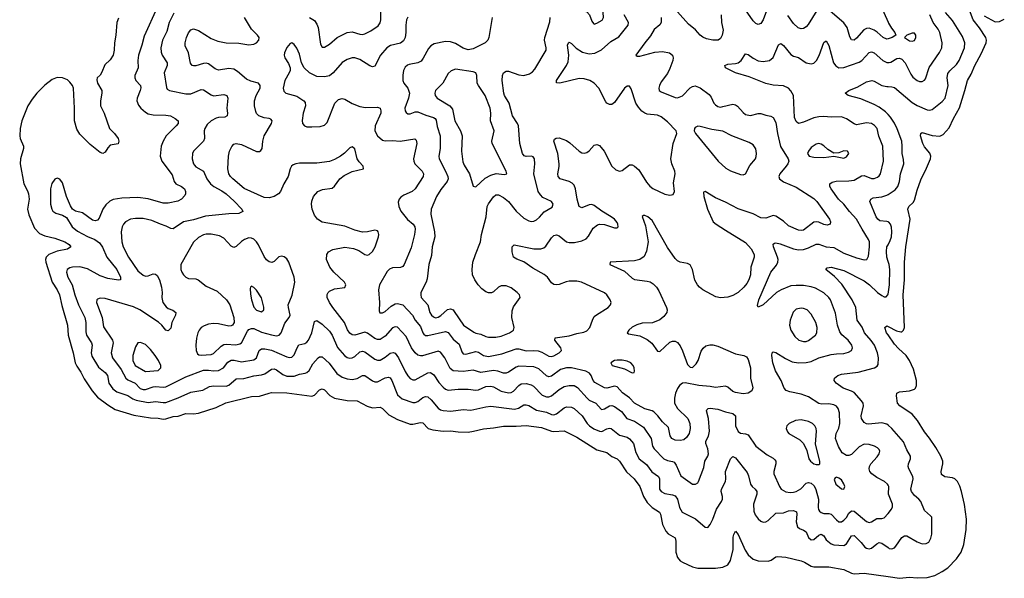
# Model space of a CAD drawing. Header units: inches. Extents: x 990586 to 1117858, y 769490 to 892071.
# Tile 1 of 248: x 1013112 to 1020922, y 845042 to 849472. Entities that reach past the tile are written whole.
import ezdxf

# ---------------------------------------------------------------- set-up
doc = ezdxf.new("R2010")
doc.units = ezdxf.units.IN
doc.header["$MEASUREMENT"] = 0
doc.layers.add('B0814', color=7, linetype='Continuous')
doc.layers.add('B0824', color=7, linetype='Continuous')

msp = doc.modelspace()

# ---------------------------------------------------------------- linework, layer by layer
at = {"layer": 'B0814', "color": 6}
for points, elevation in [([(1019144.9, 850000), (1019143, 849990), (1019147.1, 849970), (1019171.4, 849930), (1019218.1, 849870), (1019256.7, 849836.7), (1019299.4, 849810), (1019535.7, 849690), (1019610, 849646.4), (1019650, 849639.3), (1019750, 849673.5), (1019790, 849674.3), (1019830, 849662), (1019910, 849617.9), (1019930, 849600.7), (1019942.5, 849582.5), (1020000, 849453.7)], 2400), ([(1014201.3, 849570), (1014098.1, 849341.9), (1014080.9, 849270), (1014053.6, 849190), (1014048.4, 849150), (1014050.5, 849090), (1014026.1, 849030), (1014024.5, 849010), (1014033.2, 848990), (1014069, 848950), (1014073, 848933), (1014068.6, 848910), (1014043.4, 848850), (1014042, 848830), (1014055, 848795), (1014073.8, 848770), (1014110, 848738.3), (1014130, 848726.9), (1014170, 848718), (1014270, 848716), (1014309.2, 848710), (1014345.7, 848690), (1014368, 848670), (1014368, 848650), (1014353.5, 848630), (1014274.8, 848550), (1014249, 848510), (1014234, 848470), (1014227.2, 848390), (1014239.8, 848350), (1014321.3, 848241.3), (1014338.2, 848190), (1014350, 848170.7), (1014394.9, 848150), (1014420.1, 848130), (1014427.8, 848110), (1014428.3, 848091.7), (1014422.3, 848077.7), (1014394.8, 848050), (1014366.7, 848033.3), (1014290, 848016.8), (1014250, 848018.2), (1014130, 848050.8), (1014050, 848063.4), (1013922.5, 848057.5), (1013854.1, 848045.9), (1013826.1, 848033.9), (1013794.8, 848005.2), (1013771, 847969), (1013742.6, 847897.4), (1013730, 847881.4), (1013710, 847876.3), (1013690, 847882.4), (1013610, 847940.1), (1013554.6, 847954.6), (1013530.8, 847970.8), (1013515, 847995), (1013482.5, 848070), (1013450, 848179.8), (1013430, 848207.5), (1013410, 848214.6), (1013390, 848208), (1013366.2, 848173.8), (1013355.7, 848130), (1013357.4, 848010), (1013365.4, 847970), (1013374.6, 847954.6), (1013397.3, 847937.3), (1013450, 847922.1), (1013482.4, 847902.4), (1013528.8, 847830), (1013570, 847796.3), (1013650, 847753.2), (1013708.3, 847728.3), (1013743.5, 847703.5), (1013769.1, 847669.1), (1013803.8, 847590), (1013881.8, 847490), (1013911.2, 847430), (1013911, 847409), (1013894.7, 847405.3), (1013810, 847419.5), (1013750, 847441.2), (1013650, 847495.8), (1013590, 847512.5), (1013530, 847510.7), (1013510, 847505.1), (1013489.5, 847490.5), (1013483.4, 847470), (1013493.4, 847430), (1013528.4, 847368.4), (1013548, 847290), (1013578.5, 847210), (1013629.7, 847110), (1013637.1, 847070), (1013636.4, 846996.4), (1013641.8, 846970), (1013680.9, 846910), (1013686.2, 846890), (1013680, 846830), (1013684, 846804), (1013735.8, 846715.8), (1013790, 846673.3), (1013807.8, 846650), (1013820, 846590), (1013850, 846544.6), (1013882, 846522), (1013970, 846491.7), (1014010, 846465.2), (1014034.8, 846454.8), (1014130, 846436.9), (1014190, 846445.1), (1014250, 846435.3), (1014270, 846437.5), (1014370, 846472.9), (1014470, 846518.7), (1014565.1, 846534.9), (1014616.9, 846563.1), (1014650, 846567.3), (1014750, 846566.7), (1014770, 846574.1), (1014830, 846623.2), (1014890, 846626.9), (1014970, 846648.2), (1015030, 846654.5), (1015055.1, 846664.9), (1015110, 846701.7), (1015130, 846702.2), (1015150, 846694.6), (1015198.7, 846658.8), (1015230, 846645.5), (1015290, 846646.4), (1015330, 846661.6), (1015375.9, 846670), (1015390, 846674.6), (1015408.3, 846690), (1015436.5, 846743.5), (1015479.9, 846790), (1015490, 846798.9), (1015510, 846797.3), (1015567.4, 846747.4), (1015626.3, 846666.3), (1015670, 846638.3), (1015710, 846624.3), (1015750, 846618), (1015790, 846626.8), (1015830, 846650.9), (1015850, 846651.7), (1015910, 846608.6), (1015930, 846600.8), (1015950, 846601.1), (1016010, 846632.3), (1016036.7, 846636.7), (1016050, 846631.4), (1016063.9, 846610), (1016110, 846497), (1016145.6, 846465.6), (1016230, 846436.6), (1016250, 846436), (1016270, 846443.6), (1016310, 846474.7), (1016330, 846483.9), (1016350, 846480), (1016377, 846457), (1016430, 846392.1), (1016450, 846378.4), (1016470, 846371.7), (1016531.2, 846368.8), (1016630, 846381.3), (1016690, 846375.3), (1016810, 846402.9), (1016850, 846406.7), (1017035.7, 846384.3), (1017067.3, 846392.7), (1017110, 846416.7), (1017130, 846419), (1017150, 846412.6), (1017210, 846376.2), (1017290, 846358.5), (1017330, 846342.2), (1017350, 846338.8), (1017370, 846346), (1017430, 846395.3), (1017450, 846401.8), (1017490, 846399.8), (1017510, 846389.2), (1017572.8, 846330), (1017612.8, 846270), (1017631, 846251), (1017667.2, 846227.2), (1017710, 846207.7), (1017730, 846207.5), (1017770, 846227.8), (1017790, 846233.4), (1017803, 846230), (1017870, 846177.6), (1017930, 846160.4), (1017950, 846148.6), (1017981.8, 846110), (1018000.3, 846040.3), (1018027, 845990), (1018084.1, 845944.1), (1018125.7, 845885.7), (1018179.5, 845850), (1018186.2, 845830), (1018187.7, 845750), (1018200.8, 845730), (1018230, 845714.5), (1018290, 845705.4), (1018310, 845696.1), (1018328.9, 845670), (1018344.6, 845604.6), (1018367, 845567), (1018472.7, 845512.7), (1018550, 845448), (1018570, 845445.1), (1018590, 845468.1), (1018611.2, 845510), (1018639.1, 845590), (1018679.4, 845650), (1018687.9, 845670), (1018687.9, 845690), (1018676.8, 845730), (1018680, 845750), (1018710.6, 845810), (1018713.4, 845830), (1018709.6, 845890), (1018750, 845990.1), (1018770, 846008.1), (1018790, 845998.2), (1018881.6, 845881.6), (1018894.2, 845854.2), (1018907.9, 845790), (1018923.1, 845770), (1018946.8, 845750), (1018959.2, 845730), (1018958.4, 845710), (1018933.8, 845630), (1018935, 845575), (1018946.3, 845546.3), (1018970, 845514.4), (1018990, 845496.4), (1019010, 845486.8), (1019030, 845488.8), (1019050, 845501.1), (1019110, 845558), (1019170, 845561.4), (1019210, 845576.6), (1019250, 845580.7), (1019273.3, 845570), (1019276.9, 845550), (1019271.8, 845490), (1019281.5, 845450), (1019296.8, 845436.8), (1019330, 845424.7), (1019349.8, 845410), (1019370, 845365.9), (1019390, 845345.9), (1019410, 845350.8), (1019450, 845384.1), (1019470, 845392.4), (1019490, 845379.6), (1019510, 845348.4), (1019550, 845314.9), (1019570, 845307), (1019650, 845302.7), (1019670, 845316.3), (1019710, 845379.8), (1019730, 845381.2), (1019786.5, 845326.5), (1019816, 845290), (1019830, 845279.8), (1019850, 845276.1), (1019870, 845281.9), (1019910, 845314.7), (1019930, 845325.4), (1019950, 845321.8), (1020000, 845285.6)], 2200), ([(1015410, 849488.5), (1015450, 849466.2), (1015470, 849437.7), (1015480.3, 849410), (1015497.1, 849277.1), (1015510, 849255), (1015530, 849253.2), (1015570, 849277.9), (1015631.3, 849330), (1015710, 849372), (1015750, 849375.1), (1015810, 849357.1), (1015830, 849356), (1015850, 849360.7), (1015896.7, 849383.3), (1015955.8, 849424.2), (1015972.3, 849447.7), (1015976.8, 849470), (1015977.7, 849550)], 2400), ([(1019036.4, 849543.6), (1019009, 849470), (1018990, 849442.1), (1018970, 849434.6), (1018950, 849443.3), (1018930, 849462.6), (1018870, 849549.4)], 2400), ([(1013894.5, 849485.5), (1013881.4, 849450), (1013874.1, 849350), (1013863.1, 849290), (1013861.7, 849230), (1013852.3, 849190), (1013830, 849152.7), (1013786.4, 849113.6), (1013764.4, 849055.6), (1013750, 849032.2), (1013727.2, 849010), (1013723.8, 848996.2), (1013728.6, 848970), (1013762, 848910), (1013764.4, 848890), (1013752.1, 848830), (1013751.5, 848790), (1013781.5, 848730), (1013824.8, 848610), (1013864.4, 848570), (1013893.5, 848530), (1013899.4, 848510), (1013892.9, 848487.1), (1013830, 848476.4), (1013810, 848456.2), (1013790, 848422), (1013770, 848411.5), (1013750, 848418.9), (1013670, 848482.3), (1013590, 848563.2), (1013564.6, 848604.6), (1013547.7, 848670), (1013547.7, 848770), (1013537.4, 848930), (1013530.8, 848950), (1013510, 848977.6), (1013490, 848994.1), (1013450, 849011.5), (1013410, 849012.8), (1013370, 848997.8), (1013310, 848953.6), (1013247.3, 848890), (1013210, 848842), (1013177.3, 848790), (1013129.8, 848670), (1013115, 848610), (1013111.7, 848550), (1013115.7, 848530), (1013140.9, 848470), (1013141.3, 848450), (1013118.5, 848370), (1013116.6, 848330), (1013143.7, 848170), (1013174.6, 848114.6), (1013182.8, 848090), (1013186.6, 848050), (1013174.3, 847970), (1013184.1, 847924.1), (1013230, 847819.9), (1013270, 847777.4), (1013310, 847757.8), (1013390, 847740.9), (1013469.1, 847710), (1013504.8, 847690), (1013517, 847670), (1013490, 847653.5), (1013410, 847636.4), (1013342.5, 847610), (1013322, 847590), (1013316.9, 847570), (1013318, 847550), (1013369.5, 847390), (1013410, 847328.8), (1013428.7, 847290), (1013446.3, 847206.3), (1013490.9, 847050), (1013496.8, 846970), (1013537.1, 846830), (1013552.8, 846750), (1013564.4, 846724.4), (1013598, 846678), (1013623.9, 846623.9), (1013686.2, 846530), (1013730, 846479.5), (1013810, 846417.6), (1013870, 846381.6), (1014017.2, 846337.2), (1014150, 846314), (1014210, 846312.4), (1014250, 846304.9), (1014270, 846305.6), (1014330, 846324.3), (1014370, 846327), (1014430, 846350), (1014490, 846346.8), (1014530, 846351.7), (1014670, 846397.3), (1014746.5, 846433.5), (1014950, 846483.9), (1015013.1, 846486.9), (1015090, 846511.4), (1015110, 846514.8), (1015230, 846513.8), (1015430, 846486.8), (1015450, 846493.6), (1015490, 846536.9), (1015510, 846545.5), (1015530, 846537.9), (1015572.3, 846492.3), (1015610, 846470.8), (1015710, 846453.1), (1015790, 846449), (1015867.3, 846407.3), (1015910, 846395), (1015970, 846399.7), (1015990, 846389.8), (1016039.6, 846339.6), (1016110, 846301.8), (1016210, 846265.1), (1016230, 846263.3), (1016290, 846276.9), (1016310, 846275.9), (1016351.1, 846231.1), (1016390, 846218.9), (1016470, 846208.5), (1016530, 846212), (1016590, 846204.5), (1016670, 846202.3), (1016712.2, 846207.8), (1016790, 846228.3), (1016870, 846234.7), (1016950, 846249.3), (1017050, 846247.9), (1017130, 846253.2), (1017250, 846239.2), (1017329.3, 846209.3), (1017350, 846205.6), (1017430, 846211.9), (1017530, 846162.7), (1017690, 846060.9), (1017770, 846039.3), (1017807.9, 846007.9), (1017850, 845989.3), (1017870, 845970.7), (1017925.3, 845885.3), (1017984.8, 845830), (1018031.4, 845771.4), (1018060, 845690), (1018090, 845644), (1018130, 845604.4), (1018187.4, 845567.4), (1018194.8, 845550), (1018211.3, 845470), (1018237.1, 845417.1), (1018255.8, 845395.8), (1018310, 845364), (1018317.3, 845337.3), (1018317.8, 845250), (1018330, 845206.7), (1018350, 845181.9), (1018368.8, 845168.8), (1018450, 845133.3), (1018490, 845123.2), (1018630, 845121.5), (1018690, 845130.3), (1018730, 845149.8), (1018750, 845182.1), (1018771, 845270), (1018771.3, 845368.7), (1018775.7, 845390), (1018790, 845415), (1018810, 845388.8), (1018866.1, 845266.1), (1018889.2, 845229.2), (1018930, 845194.9), (1018970, 845181.6), (1019050, 845179.1), (1019073.1, 845186.9), (1019110, 845212.3), (1019125.6, 845214.4), (1019190, 845208.6), (1019310, 845181), (1019337.8, 845170), (1019390, 845139), (1019410, 845133.2), (1019530, 845133.7), (1019650, 845112.7), (1019710, 845082.5), (1019730, 845078.8), (1019810, 845083.4), (1020000, 845055.4)], 2100), ([(1014334.7, 849525.3), (1014298.4, 849450), (1014280.2, 849379.8), (1014244.3, 849310), (1014232.6, 849250), (1014233.7, 849213.7), (1014241.5, 849190), (1014281.8, 849130), (1014282.1, 849110), (1014257.9, 849050), (1014275.5, 848935.5), (1014282.3, 848922.3), (1014298.8, 848910), (1014430, 848884.9), (1014470, 848883.4), (1014550, 848918.3), (1014570, 848917.2), (1014630, 848875.5), (1014649.7, 848869.7), (1014730, 848879.1), (1014755.8, 848870), (1014764.1, 848850), (1014754.2, 848770), (1014761.3, 848730), (1014757.9, 848710), (1014740.1, 848699.9), (1014690, 848696.6), (1014669.3, 848690.7), (1014631.1, 848668.9), (1014599.3, 848640.7), (1014581, 848610), (1014576.3, 848590), (1014577.2, 848530), (1014570, 848510), (1014491.4, 848430), (1014482.7, 848410), (1014480.2, 848370), (1014489.8, 848330), (1014497.9, 848317.9), (1014510, 848305.1), (1014570.2, 848270.2), (1014595.8, 848210), (1014626, 848170), (1014651.1, 848150), (1014715.5, 848115.5), (1014750.4, 848090.4), (1014813.7, 848033.7), (1014873.6, 847970), (1014880.8, 847950), (1014850, 847936.3), (1014770, 847933.6), (1014586.5, 847913.5), (1014490, 847885.9), (1014410, 847869), (1014330, 847814), (1014310, 847816), (1014274.8, 847834.8), (1014228.1, 847850), (1014160.3, 847880.3), (1014090, 847895), (1014030, 847896.2), (1013990, 847890), (1013952.1, 847870), (1013934.6, 847850), (1013924.6, 847830), (1013917.5, 847790), (1013922.5, 847710), (1013932.2, 847670), (1013975.4, 847590), (1014050, 847479.8), (1014090, 847445.7), (1014110, 847439.4), (1014130, 847441.1), (1014170, 847456.4), (1014190, 847454.1), (1014202.4, 847442.4), (1014219.9, 847410), (1014237.8, 847350), (1014242.6, 847310), (1014239.7, 847270), (1014248.4, 847228.4), (1014274, 847194), (1014290, 847182.3), (1014327.7, 847167.7), (1014351.3, 847150), (1014347.4, 847130), (1014319.5, 847070), (1014310, 847026.6), (1014290, 847004), (1014270, 847010.9), (1014238.5, 847050), (1014213, 847073), (1014064.5, 847170), (1014014.8, 847194.8), (1013790, 847260.9), (1013750, 847263), (1013730, 847257), (1013723.4, 847250), (1013721.6, 847230), (1013766.8, 847110), (1013777.4, 847037.4), (1013849, 846930), (1013852.7, 846910), (1013836.4, 846830), (1013846.8, 846790), (1013916.9, 846696.9), (1013953, 846630), (1013970, 846616.6), (1014028, 846590), (1014068.4, 846548.4), (1014090, 846538.8), (1014110, 846538.3), (1014170, 846561.1), (1014190, 846563.8), (1014250, 846557.1), (1014270, 846559.5), (1014430, 846640.6), (1014570, 846692), (1014610, 846693.6), (1014650, 846686.8), (1014690, 846690), (1014727.2, 846710), (1014762.9, 846757.1), (1014790, 846772.3), (1014812.9, 846772.9), (1014870, 846760), (1014970, 846774.1), (1014991, 846790), (1015010.2, 846849.8), (1015030, 846862.7), (1015057, 846863), (1015110, 846852.6), (1015230, 846797.9), (1015250, 846792.4), (1015270, 846795.5), (1015290, 846814.4), (1015312.1, 846870), (1015327.1, 846892.9), (1015374.7, 846905.3), (1015390, 846914.3), (1015402.4, 846930), (1015429.6, 846990), (1015450, 847078), (1015470, 847085.6), (1015510, 847058.6), (1015570, 847001.4), (1015590, 846970.4), (1015632.5, 846872.5), (1015689.2, 846809.2), (1015710, 846793.5), (1015730, 846787.6), (1015750, 846790.2), (1015770, 846802.1), (1015810, 846837.7), (1015830, 846843.9), (1015850, 846837.8), (1015930, 846779.4), (1015950, 846771.5), (1015970, 846772.5), (1016010, 846796), (1016050, 846828.8), (1016073.2, 846833.2), (1016090, 846826.7), (1016117.1, 846790), (1016170, 846681.9), (1016190, 846648.3), (1016210, 846626.1), (1016230, 846617.1), (1016250, 846617.4), (1016350, 846672.9), (1016370, 846674.7), (1016396.1, 846656.1), (1016435.4, 846595.4), (1016470, 846557.2), (1016490, 846541.6), (1016510, 846534), (1016590, 846541.1), (1016670, 846540.9), (1016730, 846534.6), (1016750, 846538.1), (1016810, 846562.9), (1016850, 846566.4), (1016870, 846560.8), (1016930, 846526.7), (1016990, 846513.5), (1017010, 846516.4), (1017030, 846526.1), (1017070, 846571.9), (1017090, 846584.6), (1017130, 846586.7), (1017170, 846576.8), (1017186.4, 846566.4), (1017255, 846495), (1017290, 846481.4), (1017310, 846481.1), (1017331.3, 846488.7), (1017390, 846540.3), (1017430, 846563.3), (1017470, 846572.5), (1017511, 846570), (1017535.4, 846555.4), (1017612.3, 846470), (1017630, 846455.8), (1017681.5, 846430), (1017723.5, 846383.5), (1017730, 846379.8), (1017750, 846384.9), (1017790, 846410.2), (1017810, 846412.8), (1017830, 846405), (1017885, 846365), (1017929.2, 846309.2), (1017989.4, 846289.4), (1018061.4, 846241.4), (1018121.4, 846150), (1018130.5, 846090.5), (1018144.1, 846070), (1018221.7, 845990), (1018250, 845977.5), (1018289.7, 845969.7), (1018302.1, 845962.1), (1018318.9, 845938.9), (1018355.8, 845855.8), (1018450, 845789.3), (1018472.6, 845787.4), (1018490, 845799.1), (1018496.4, 845810), (1018539.1, 845920.9), (1018547.8, 845970), (1018571.4, 846010), (1018576.3, 846030), (1018569.8, 846070), (1018554.3, 846110), (1018555.2, 846130), (1018575.2, 846170), (1018582.6, 846210), (1018576.9, 846310), (1018559.2, 846370), (1018562.2, 846377.8), (1018572.4, 846387.6), (1018589.8, 846390.2), (1018650, 846384.2), (1018710, 846362.7), (1018769.5, 846350), (1018790, 846330), (1018790.9, 846250), (1018810, 846207.4), (1018830, 846194.2), (1018870, 846187.9), (1018890, 846179.6), (1018950, 846089.3), (1019042.4, 846022.4), (1019090, 845996.2), (1019102.7, 845982.7), (1019109, 845970), (1019109.2, 845950), (1019094.3, 845890), (1019094.5, 845870), (1019139.9, 845770), (1019153.1, 845750), (1019190, 845728.3), (1019222.9, 845722.9), (1019250, 845724.7), (1019270.3, 845730), (1019308.4, 845751.6), (1019350, 845795.7), (1019370, 845802.3), (1019390, 845797.9), (1019415.2, 845775.2), (1019427, 845747), (1019447.5, 845670), (1019444.6, 845604.6), (1019447.7, 845587.7), (1019455.5, 845575.5), (1019470, 845563.8), (1019490, 845556.6), (1019530, 845557.2), (1019550, 845552), (1019590, 845504.5), (1019610, 845490.3), (1019630, 845490.3), (1019650, 845502), (1019670, 845523.6), (1019690, 845559.8), (1019710, 845577.5), (1019730, 845574.3), (1019830, 845491.5), (1019850, 845484.8), (1019870, 845490.3), (1019910, 845515.7), (1019950, 845515.3), (1019970, 845521.2), (1020000, 845556.9)], 2300), ([(1018201, 849490), (1018199.3, 849450), (1018189, 849431), (1018145.7, 849394.3), (1018114.7, 849345.3), (1018069.4, 849290), (1018000.5, 849190), (1018010, 849182.1), (1018030, 849182.3), (1018150, 849214.1), (1018210, 849220.4), (1018267, 849210), (1018289.6, 849190), (1018295.7, 849170), (1018293.2, 849150), (1018270, 849086.1), (1018250, 849044.8), (1018201.5, 848978.5), (1018186.8, 848950), (1018182.3, 848930), (1018184.9, 848910), (1018199.6, 848899.6), (1018310, 848855.2), (1018330, 848852.7), (1018370, 848869.3), (1018430, 848930.9), (1018450, 848942), (1018470, 848946.5), (1018483.7, 848943.7), (1018510, 848931), (1018579.9, 848879.9), (1018596.8, 848856.8), (1018618.9, 848810), (1018630, 848796.7), (1018650, 848783.7), (1018670, 848779.9), (1018690, 848783), (1018770, 848802.9), (1018790, 848798.3), (1018806.3, 848786.3), (1018850, 848735.1), (1018870, 848719.7), (1018910, 848713.1), (1018970, 848727.1), (1018990, 848727.4), (1019030, 848713.9), (1019070, 848707.3), (1019090, 848697.2), (1019110, 848656.8), (1019122.1, 848570), (1019146.5, 848466.5), (1019207.6, 848370), (1019211.7, 848350), (1019205.9, 848330), (1019192.9, 848310), (1019140.6, 848250), (1019134.4, 848230), (1019139.8, 848210), (1019170, 848186), (1019270, 848144.2), (1019410, 848054.8), (1019434.5, 848030), (1019534.6, 847890), (1019543.9, 847870), (1019541.4, 847850), (1019517.7, 847842.3), (1019490, 847848), (1019450, 847866.6), (1019430, 847869.5), (1019410, 847865.4), (1019330, 847804.3), (1019310, 847799.7), (1019290, 847802.7), (1019210, 847838.7), (1019170, 847874), (1019110, 847915.3), (1019090, 847920.3), (1019030, 847898.7), (1018990, 847901.9), (1018930, 847932.4), (1018810, 847972.7), (1018710, 848025.3), (1018630, 848058.8), (1018550, 848110.9), (1018535.6, 848104.4), (1018537.8, 848070), (1018567.2, 847970), (1018613.3, 847870), (1018636.7, 847850), (1018710, 847803), (1018870, 847705.6), (1018915.2, 847655.2), (1018937.1, 847610), (1018937.5, 847590), (1018911.2, 847510), (1018908, 847450), (1018895.2, 847410), (1018879.7, 847380.3), (1018856, 847350), (1018810, 847309.8), (1018770, 847284.8), (1018730, 847272.3), (1018670, 847266.3), (1018633.7, 847273.7), (1018530.8, 847330.8), (1018505.5, 847350), (1018487.8, 847370), (1018467.7, 847407.7), (1018449.5, 847490), (1018430, 847527), (1018410, 847537.6), (1018350, 847549.8), (1018330, 847559.6), (1018310, 847577.2), (1018250, 847666.7), (1018130, 847880.3), (1018094.9, 847910), (1018070, 847920.1), (1018060.7, 847919.3), (1018049.6, 847910.4), (1018076.8, 847836.8), (1018096, 847710), (1018082.7, 847637.3), (1018065, 847595), (1018030, 847571.7), (1017990, 847559.1), (1017795.1, 847550), (1017793.8, 847530), (1017910, 847476.8), (1017970, 847422.8), (1017990, 847411.1), (1018090, 847399.4), (1018112.2, 847392.2), (1018136.8, 847376.8), (1018162.6, 847350), (1018181.3, 847321.3), (1018243.6, 847190), (1018247.4, 847170), (1018243.9, 847150), (1018221.6, 847118.4), (1018190, 847092.4), (1018130.8, 847069.2), (1018050, 847066.7), (1018007, 847053), (1017970, 847032.5), (1017944.6, 847010), (1017931.3, 846990), (1017941.7, 846981.7), (1018030, 846964.1), (1018090, 846936.4), (1018126.3, 846906.3), (1018170, 846843), (1018190, 846842.1), (1018270, 846914.8), (1018290, 846921.6), (1018310, 846921.8), (1018330, 846912.4), (1018350, 846885.1), (1018370, 846845.5), (1018410, 846737.6), (1018430, 846716.7), (1018450, 846715), (1018478.2, 846741.8), (1018493.9, 846770), (1018516.8, 846843.2), (1018532.6, 846867.4), (1018555.5, 846884.5), (1018587.1, 846892.9), (1018610, 846892.9), (1018650, 846884.4), (1018790, 846823.2), (1018856.3, 846810), (1018877.3, 846797.3), (1018890, 846776.1), (1018908.2, 846710), (1018908.8, 846630), (1018927.2, 846552.8), (1018920.3, 846530), (1018891.4, 846510), (1018850, 846506), (1018790, 846515.8), (1018770, 846523.4), (1018730, 846557.6), (1018710, 846565.9), (1018630, 846554.3), (1018590, 846563.1), (1018498.5, 846570), (1018390, 846593.6), (1018369.7, 846590.3), (1018344.7, 846570), (1018330, 846547.9), (1018314.3, 846510), (1018305.4, 846470), (1018306.7, 846430), (1018330.7, 846390), (1018410.8, 846310), (1018427.2, 846270), (1018430.3, 846230), (1018421.1, 846190), (1018401.7, 846158.3), (1018379.5, 846140.5), (1018350, 846135), (1018310, 846138.6), (1018285.6, 846150), (1018272.3, 846172.3), (1018257.1, 846237.1), (1018210, 846282.7), (1018174, 846330), (1018141.9, 846361.9), (1018129.9, 846369.9), (1018070, 846387.4), (1017990, 846430), (1017950, 846472.4), (1017893.8, 846513.8), (1017850, 846560.8), (1017830, 846566.6), (1017770, 846550.5), (1017750, 846553.6), (1017674.2, 846594.2), (1017659.9, 846610), (1017644.7, 846650), (1017632, 846670), (1017603.8, 846683.8), (1017490, 846710.3), (1017450, 846711.4), (1017402.1, 846697.9), (1017330, 846644.3), (1017310, 846639.8), (1017290, 846646.6), (1017230, 846703.1), (1017190, 846718.3), (1017070, 846723.7), (1017050, 846717.4), (1016990, 846677.1), (1016970, 846669.2), (1016950, 846668.8), (1016904.5, 846684.4), (1016870, 846689.6), (1016770, 846675.6), (1016710, 846691.7), (1016630, 846681.3), (1016550, 846687.9), (1016526.4, 846706.4), (1016485.1, 846790), (1016450, 846835.6), (1016430, 846842.8), (1016307.4, 846807.4), (1016290, 846805.6), (1016270, 846812.6), (1016250, 846830.4), (1016220.5, 846870), (1016178.7, 846958.7), (1016110, 847033.7), (1016090, 847037.5), (1016070, 847028.8), (1016010, 846963), (1015970, 846936.8), (1015950, 846935.5), (1015930, 846942.8), (1015870, 846987.1), (1015850, 846993.5), (1015770, 846970.4), (1015750, 846972), (1015730, 846985.7), (1015712.7, 847012.7), (1015688.7, 847070), (1015594.4, 847190), (1015568.4, 847230), (1015551.2, 847270), (1015550, 847292.1), (1015558.2, 847310), (1015570, 847319.3), (1015610, 847336.6), (1015690.3, 847349.7), (1015699.4, 847370), (1015689.2, 847390), (1015602.5, 847470), (1015572.9, 847510), (1015546.7, 847570), (1015547.1, 847610), (1015562.2, 847630), (1015595.9, 847650), (1015690, 847668.3), (1015758.5, 847658.5), (1015800.9, 847640.9), (1015850, 847609.2), (1015870, 847604.8), (1015882.9, 847610), (1015910, 847633.9), (1015930.4, 847670), (1015957.1, 847750), (1015960.1, 847770), (1015956.1, 847790), (1015950, 847797.7), (1015930, 847804.4), (1015870.7, 847789.4), (1015830, 847787), (1015770, 847802.6), (1015690, 847833.7), (1015510, 847866.7), (1015474.2, 847890), (1015450, 847921.5), (1015431.7, 847970), (1015427.5, 848010), (1015430, 848032), (1015443.3, 848070), (1015477.6, 848110), (1015513.5, 848126.5), (1015590, 848136), (1015608, 848152), (1015650, 848209.6), (1015684.4, 848235.6), (1015750, 848267.4), (1015839.3, 848290), (1015836, 848310), (1015803.9, 848343.9), (1015788.6, 848368.6), (1015770, 848447.5), (1015750, 848464.2), (1015730, 848455.7), (1015687.5, 848412.5), (1015657.7, 848390), (1015610, 848362.7), (1015570, 848348.2), (1015470, 848334.1), (1015330, 848334.8), (1015302.2, 848330), (1015280, 848320), (1015267.3, 848310), (1015256.3, 848290), (1015241.1, 848230), (1015207.8, 848170), (1015181.8, 848110), (1015163.7, 848090), (1015130, 848069.3), (1015090, 848058.4), (1015050, 848062.1), (1014892.9, 848132.9), (1014802.4, 848210), (1014783, 848230), (1014771.5, 848250), (1014763.5, 848290), (1014767.5, 848390), (1014777, 848430), (1014793.7, 848466.3), (1014810, 848483.9), (1014829.1, 848490.9), (1014870, 848482.9), (1014990, 848425.8), (1015013.5, 848426.5), (1015025.2, 848434.8), (1015035, 848450), (1015040.9, 848510), (1015049.8, 848550), (1015108.2, 848650), (1015113.2, 848670), (1015104, 848684), (1015090, 848689.3), (1015050, 848693.1), (1015010, 848708.6), (1014990, 848729.2), (1014983.9, 848743.9), (1014974.7, 848790), (1014973.9, 848830), (1014987, 848870), (1015019.4, 848930), (1015020.4, 848950), (1015005.5, 848970), (1014945.6, 848985.6), (1014910, 849000.3), (1014840.6, 849060.6), (1014810, 849080.7), (1014770, 849084.7), (1014690, 849072.7), (1014662.9, 849082.9), (1014610, 849122.5), (1014590, 849127.5), (1014570, 849125.8), (1014510, 849106.6), (1014490, 849105.8), (1014479.4, 849110), (1014467.7, 849127.7), (1014450.5, 849210), (1014425.3, 849265.3), (1014423.2, 849290), (1014434.2, 849330), (1014452, 849368), (1014470, 849392.4), (1014490, 849400.1), (1014530, 849387.5), (1014630, 849322.7), (1014683.2, 849303.2), (1014750, 849289.6), (1014850, 849286.3), (1014930, 849272.7), (1014970, 849279), (1014990, 849288.4), (1015009, 849310), (1015010.8, 849330), (1014998.5, 849350), (1014950, 849397.4), (1014895.2, 849490)], 2400), ([(1016190, 849493.2), (1016179.6, 849470), (1016174.6, 849430), (1016176.1, 849370), (1016168.8, 849331.2), (1016156.3, 849303.7), (1016133.6, 849286.4), (1016053.6, 849266.4), (1016024.7, 849250), (1015972.7, 849190), (1015930, 849104.6), (1015910, 849098.6), (1015890, 849105.8), (1015810, 849157.5), (1015770, 849170.4), (1015750, 849169.9), (1015710, 849156.4), (1015670, 849133.2), (1015599, 849050), (1015570, 849026.9), (1015530, 849019.3), (1015470, 849022.5), (1015411.8, 849050), (1015368.2, 849090), (1015346.5, 849130), (1015330, 849199.8), (1015310, 849245.2), (1015290, 849276.8), (1015270, 849289.8), (1015256.9, 849283.1), (1015230, 849250.7), (1015213.3, 849210), (1015210.1, 849190.1), (1015214.6, 849170), (1015244.7, 849124.7), (1015258.2, 849090), (1015256.7, 849070), (1015249, 849050), (1015214, 848990), (1015202.8, 848930), (1015206.6, 848906.6), (1015221.6, 848890), (1015310, 848865.4), (1015365.5, 848830), (1015376, 848816), (1015378.1, 848790), (1015360.8, 848730), (1015352.2, 848672.2), (1015354.7, 848650), (1015370, 848629.7), (1015390, 848622.8), (1015430, 848621.3), (1015495.5, 848624.5), (1015530, 848634.7), (1015550, 848656.8), (1015612.6, 848810), (1015640.8, 848839.2), (1015670, 848847.2), (1015690, 848843.1), (1015750, 848807.2), (1015810, 848783.8), (1015855.8, 848775.8), (1015950, 848777.3), (1015970.2, 848770.2), (1015977.4, 848750), (1015976.9, 848730), (1015931.8, 848630), (1015929.6, 848590), (1015950.2, 848550.2), (1015990, 848515.7), (1016011.7, 848511.7), (1016070, 848515), (1016130, 848508.8), (1016246.7, 848526.7), (1016257.9, 848517.9), (1016261.5, 848490), (1016235.7, 848370), (1016237.8, 848350), (1016247.4, 848330), (1016303.6, 848270), (1016313.7, 848250), (1016312.9, 848230), (1016247.9, 848130), (1016223.8, 848110), (1016158.9, 848081.1), (1016134.7, 848065.3), (1016121.5, 848050), (1016115.2, 848024.8), (1016118.8, 847990), (1016135, 847955), (1016188.5, 847888.5), (1016233, 847850), (1016245.8, 847830), (1016249.7, 847810), (1016244.5, 847770), (1016217.4, 847662.6), (1016161.9, 847530), (1016150, 847515.9), (1016133.2, 847506.8), (1016070, 847504.7), (1016045, 847495), (1016026, 847474), (1015966.9, 847370), (1015958.5, 847330), (1015966.3, 847230), (1015964.3, 847164.3), (1015968.7, 847148.7), (1015990, 847148.5), (1016010, 847158.9), (1016059.5, 847200.5), (1016090, 847218.7), (1016110, 847222), (1016150, 847210), (1016228.4, 847130), (1016247.9, 847090), (1016290, 847039.7), (1016308.7, 846988.7), (1016317.3, 846977.3), (1016330, 846967.9), (1016350, 846967.4), (1016490, 846998.3), (1016510, 846991.1), (1016550, 846939.5), (1016598.9, 846898.9), (1016617.9, 846837.9), (1016630, 846822.8), (1016650, 846818.5), (1016730, 846840), (1016750, 846835.4), (1016790.9, 846810), (1016830, 846801.6), (1016937.1, 846822.9), (1017050, 846862.1), (1017070, 846861.4), (1017130, 846846), (1017190, 846849.4), (1017224.8, 846844.8), (1017254.9, 846834.9), (1017310, 846804.7), (1017330, 846802.3), (1017350, 846807.2), (1017392.3, 846830), (1017409.3, 846850), (1017405.1, 846870), (1017355.7, 846930), (1017359.9, 846950), (1017470, 846965.5), (1017530, 846983.7), (1017586.1, 846993.9), (1017610, 847004.7), (1017635.2, 847030), (1017655, 847090), (1017670, 847117.8), (1017687.2, 847132.8), (1017779.9, 847190), (1017798.4, 847210), (1017802.4, 847230), (1017796.6, 847250), (1017770.5, 847290), (1017750, 847305.3), (1017567.9, 847390), (1017530, 847397.6), (1017470, 847397.6), (1017446.5, 847393.5), (1017390, 847372.3), (1017370, 847368.4), (1017350, 847371.1), (1017330, 847384.9), (1017298.7, 847430), (1017272.7, 847452.7), (1017181.6, 847501.6), (1017110, 847550.8), (1017054.4, 847574.4), (1017029.7, 847589.7), (1017018.4, 847630), (1017017.7, 847670), (1017033.6, 847686.4), (1017190, 847654.4), (1017245.9, 847654.1), (1017270, 847663.9), (1017284.2, 847675.8), (1017330, 847741.8), (1017350, 847760.8), (1017370, 847765.2), (1017390, 847758.2), (1017450, 847711.3), (1017470, 847706.3), (1017513.7, 847706.3), (1017570, 847717.7), (1017605.6, 847734.4), (1017624.4, 847755.6), (1017660.4, 847819.6), (1017694.2, 847845.8), (1017711.5, 847851.5), (1017750, 847849.3), (1017830, 847820.8), (1017850, 847821.3), (1017857.9, 847830), (1017856.6, 847850), (1017850, 847864.4), (1017830.3, 847890), (1017804.6, 847910), (1017730, 847953.2), (1017670, 847999.7), (1017650, 848005.4), (1017630, 848003.7), (1017570, 847979.5), (1017550, 847990.5), (1017533.1, 848050), (1017521.1, 848130), (1017510, 848159.6), (1017495, 848175), (1017470, 848188.2), (1017398.6, 848210), (1017382.9, 848230), (1017380, 848250), (1017391.5, 848308.5), (1017391.4, 848330), (1017381.6, 848410), (1017349.2, 848510), (1017354.8, 848525.2), (1017366.5, 848533.5), (1017390, 848534.2), (1017450, 848514.5), (1017477, 848497), (1017550, 848428.8), (1017570, 848417.6), (1017590, 848413.9), (1017610, 848418.9), (1017628.3, 848431.7), (1017670, 848476.3), (1017690, 848482.6), (1017710, 848475.3), (1017747, 848430), (1017809.9, 848309.9), (1017840.6, 848280.6), (1017870, 848270.8), (1017890, 848275.7), (1017950, 848320.5), (1017970, 848321.5), (1017990, 848310.9), (1018022.2, 848282.2), (1018082.8, 848182.8), (1018110, 848152.1), (1018134.1, 848134.1), (1018230, 848087.8), (1018270, 848079.4), (1018294.4, 848085.6), (1018306.1, 848110), (1018297.7, 848177.7), (1018310, 848250), (1018308.7, 848270), (1018284.4, 848330), (1018276.6, 848370), (1018296, 848490), (1018324.5, 848570), (1018319.8, 848590), (1018250, 848662.5), (1018201.1, 848701.1), (1018170, 848714.6), (1018090, 848722.9), (1018070, 848731), (1018047.9, 848747.9), (1018019.2, 848779.2), (1017999.1, 848810), (1017962.7, 848922.7), (1017950, 848944.8), (1017930, 848945.9), (1017910, 848930.5), (1017830, 848814.5), (1017810, 848799.8), (1017790, 848798.8), (1017770, 848809.7), (1017761.5, 848821.5), (1017706.7, 848930), (1017669.7, 848970), (1017635.7, 848990), (1017590, 849003.7), (1017550, 849004.8), (1017396.4, 848970), (1017371, 848971), (1017369.9, 848990), (1017449.9, 849110), (1017461.3, 849138.7), (1017468, 849190), (1017458.2, 849270), (1017464.2, 849290), (1017470, 849295.1), (1017490, 849282.5), (1017526.1, 849246.1), (1017576, 849216), (1017630, 849202.6), (1017673.2, 849206.8), (1017728, 849232), (1017801.2, 849298.8), (1017863.7, 849336.3), (1017937.8, 849430), (1017940.1, 849450), (1017907.5, 849510)], 2500), ([(1016859.1, 849490), (1016832.4, 849330), (1016824.1, 849310), (1016805, 849290), (1016710, 849240.4), (1016670, 849233.6), (1016630, 849245.8), (1016570, 849283.5), (1016530, 849296.7), (1016490, 849298.1), (1016398.5, 849281.5), (1016373.9, 849266.1), (1016355.6, 849244.4), (1016313.6, 849166.4), (1016296.5, 849143.5), (1016270, 849130.5), (1016202.3, 849117.7), (1016188.2, 849111.8), (1016170, 849095.9), (1016156.5, 849070), (1016151.1, 849031.1), (1016151.6, 848990), (1016159.6, 848970), (1016191.4, 848930), (1016203.5, 848890), (1016195.8, 848850), (1016166.8, 848770), (1016168.6, 848750), (1016176.8, 848736.8), (1016190, 848726.1), (1016210, 848725.8), (1016250, 848741), (1016270, 848742.3), (1016334.7, 848714.7), (1016395.4, 848695.4), (1016407.9, 848687.9), (1016414.6, 848674.6), (1016424, 848624), (1016446.4, 848550), (1016447.2, 848450), (1016437.7, 848390), (1016439.5, 848370), (1016490.1, 848269.9), (1016506.9, 848230), (1016510, 848210), (1016503.9, 848190), (1016453.7, 848126.3), (1016417.7, 848070), (1016376.1, 847970), (1016372.8, 847930), (1016401, 847790), (1016405, 847750), (1016383.3, 847670), (1016377.2, 847602.8), (1016357, 847530), (1016344, 847416), (1016335.8, 847390), (1016295.1, 847310), (1016292.5, 847290), (1016297.4, 847270), (1016349.5, 847210), (1016365.4, 847150), (1016377.8, 847130), (1016395, 847115), (1016410, 847108.9), (1016430, 847112.4), (1016453.2, 847126.8), (1016505.2, 847174.8), (1016530, 847180.4), (1016550, 847170.4), (1016559.1, 847159.1), (1016632, 847050), (1016713.1, 846993.1), (1016730, 846985.7), (1016770, 846978.8), (1016810, 846959.4), (1016830, 846954.8), (1016890, 846954.5), (1016930, 846963.3), (1016995.9, 846990), (1017028.6, 847010), (1017033.2, 847030), (1017016.3, 847110), (1017017.2, 847162.8), (1017030, 847195.9), (1017081.9, 847270), (1017076.9, 847290), (1017058.8, 847310), (1017010, 847345.4), (1016970, 847361.5), (1016930, 847361.7), (1016910, 847350.3), (1016870, 847313), (1016853.1, 847306.9), (1016830, 847306.7), (1016810, 847314.5), (1016778.4, 847338.4), (1016749.7, 847370), (1016722.8, 847410), (1016704.4, 847450), (1016700.4, 847490), (1016707.4, 847550), (1016726.3, 847610), (1016767.1, 847710), (1016774, 847770), (1016812, 847910), (1016819.3, 847990), (1016830, 848011.9), (1016870, 848067.6), (1016890, 848082.5), (1016910, 848082.9), (1016950, 848061.7), (1016988.5, 848030), (1017050, 847952.7), (1017110, 847897.2), (1017150, 847877), (1017170, 847873), (1017190, 847874.5), (1017210, 847884), (1017234.9, 847905.1), (1017271.6, 847948.4), (1017335.2, 847984.8), (1017344.2, 848010), (1017329.3, 848030), (1017262.3, 848062.3), (1017242, 848082), (1017224.4, 848110), (1017189.4, 848250), (1017198.8, 848330), (1017195.8, 848370), (1017184.4, 848384.4), (1017170.6, 848390.6), (1017130, 848388.1), (1017113.1, 848393.1), (1017099.8, 848410), (1017078.3, 848490), (1017069, 848630), (1017061.4, 848650), (1017020.1, 848710), (1016994.7, 848810), (1016957.8, 848870), (1016951.3, 848890), (1016939.3, 848990), (1016942.4, 849030), (1016950, 849052), (1016970, 849064.5), (1016990, 849063.6), (1017070, 849036.3), (1017110, 849030.8), (1017156.9, 849043.1), (1017180.4, 849059.6), (1017198.9, 849081.1), (1017287.5, 849230), (1017289.3, 849250), (1017275, 849310), (1017276.3, 849330), (1017315.9, 849455.9), (1017319.2, 849490)], 2600), ([(1018675.1, 849510), (1018678.8, 849450), (1018692.4, 849390), (1018684.6, 849350), (1018670, 849322.1), (1018651.1, 849308.9), (1018610, 849308.9), (1018561, 849321), (1018530, 849334.2), (1018509.3, 849350), (1018471.6, 849391.6), (1018416.2, 849436.2), (1018330, 849534.7)], 2400), ([(1019434.7, 849545.3), (1019365.5, 849434.5), (1019350, 849416.7), (1019330, 849403.3), (1019310, 849399.7), (1019287.4, 849407.4), (1019250, 849442.7), (1019205.2, 849505.2)], 2400), ([(1020000, 849321.6), (1019990, 849319), (1019961.7, 849330), (1019914, 849374), (1019890, 849390), (1019850, 849404.2), (1019830, 849403.5), (1019808.4, 849391.6), (1019750, 849325.6), (1019730, 849310.4), (1019710, 849313.6), (1019697, 849337), (1019676.2, 849410), (1019648.5, 849448.5), (1019540.3, 849540.3)], 2400), ([(1020000, 845781.2), (1019996.1, 845790), (1019971.5, 845810), (1019910, 845841.5), (1019871.9, 845870), (1019855.2, 845890), (1019849.1, 845910), (1019852.2, 845930), (1019862.8, 845950), (1019913.8, 846006.2), (1019929.3, 846030), (1019934.5, 846050), (1019930, 846063.8), (1019917.2, 846077.2), (1019891.2, 846090), (1019850, 846102.8), (1019810, 846104.9), (1019770, 846085.3), (1019710, 846022.7), (1019690, 846015.6), (1019670, 846017.1), (1019637.3, 846037.3), (1019606.1, 846086.1), (1019584.2, 846150), (1019588.6, 846190), (1019608.3, 846231.7), (1019616.6, 846270), (1019614.4, 846354.4), (1019605.5, 846390), (1019590, 846406.5), (1019570, 846416.8), (1019530, 846424.7), (1019475.9, 846424.1), (1019450, 846429.1), (1019370, 846482), (1019310, 846501.7), (1019220.8, 846520.8), (1019192.4, 846532.4), (1019176.3, 846550), (1019151.7, 846610), (1019107.8, 846687.8), (1019085.2, 846750), (1019077.2, 846810), (1019082, 846830), (1019090, 846839.1), (1019110, 846832.4), (1019185.4, 846785.4), (1019239.6, 846759.6), (1019290, 846750.2), (1019350, 846753.1), (1019390, 846762.3), (1019450, 846789.7), (1019550, 846816.2), (1019590, 846823.3), (1019650, 846825.8), (1019685.6, 846834.4), (1019710.3, 846850), (1019718.4, 846870), (1019713.2, 846890), (1019683, 846930), (1019632.6, 846972.6), (1019617.2, 846997.2), (1019599, 847050), (1019584.4, 847144.4), (1019543.6, 847250), (1019531.3, 847270), (1019490, 847307.1), (1019423.8, 847343.8), (1019390, 847354.8), (1019330, 847363.4), (1019270, 847365.2), (1019230, 847360.5), (1019151.2, 847328.8), (1019116.2, 847310), (1019010, 847210.8), (1018970, 847191.2), (1018965.6, 847205.6), (1018976.1, 847250), (1019070, 847469.7), (1019114.3, 847525.7), (1019126.7, 847550), (1019128, 847570), (1019123.1, 847590), (1019091.3, 847670), (1019088.6, 847691.4), (1019100.5, 847699.5), (1019110, 847702.1), (1019145.1, 847694.9), (1019250, 847654.9), (1019290, 847646.5), (1019330, 847650.6), (1019370, 847664), (1019430, 847693.1), (1019450, 847693.1), (1019510, 847671.3), (1019570, 847664.4), (1019650, 847620.5), (1019750, 847584.5), (1019810, 847568.1), (1019830.9, 847570), (1019843.6, 847596.4), (1019853.2, 847670), (1019852.2, 847710), (1019845.1, 847730), (1019793.9, 847810), (1019750, 847890), (1019693.8, 847950), (1019650, 848009.3), (1019607.7, 848050), (1019549, 848130), (1019538.1, 848150), (1019537.9, 848170), (1019556.5, 848183.5), (1019587.9, 848192.1), (1019690, 848193.1), (1019730, 848198.9), (1019790, 848235.2), (1019810, 848236.4), (1019870, 848214), (1019890, 848212.7), (1019917.5, 848222.5), (1019930, 848233.1), (1019939.1, 848250), (1019964, 848350), (1019957.8, 848470), (1019928.2, 848548.2), (1019912.8, 848610), (1019893.8, 848633.8), (1019868.6, 848648.6), (1019830, 848653.2), (1019750, 848639.1), (1019730, 848646.3), (1019670, 848686.4), (1019630, 848700.8), (1019550, 848698.9), (1019490, 848704.1), (1019450, 848702), (1019410, 848693.8), (1019330, 848658.6), (1019289.9, 848649.9), (1019270, 848664.1), (1019257.8, 848697.8), (1019249.8, 848870), (1019230, 848908.9), (1019210, 848928.8), (1019170, 848948.1), (1019090, 848952.5), (1019030, 848965), (1018898.8, 849018.8), (1018789.7, 849049.7), (1018711.2, 849090), (1018704.5, 849110), (1018730, 849120.2), (1018790, 849125.4), (1018810, 849131.3), (1018835.4, 849150), (1018870, 849201.8), (1018890, 849196.9), (1018930, 849167.4), (1018970, 849147.3), (1019010, 849141.9), (1019059.3, 849150), (1019090, 849172.5), (1019130, 849272.7), (1019150, 849284.2), (1019170, 849268), (1019230, 849195.4), (1019250, 849184.3), (1019290, 849171.7), (1019350, 849128.9), (1019390, 849121.2), (1019410, 849128), (1019433.7, 849150), (1019452.6, 849187.4), (1019490, 849291.4), (1019510, 849303.7), (1019530, 849268.5), (1019568.1, 849130), (1019585.3, 849105.3), (1019610, 849090.3), (1019650, 849092.4), (1019770, 849136.6), (1019792.4, 849150), (1019850, 849211), (1019870, 849217.7), (1019890, 849209.8), (1019957.5, 849150), (1019990, 849132.2), (1020000, 849131.9)], 2300), ([(1020000, 848720.1), (1019980.4, 848740.4), (1019930, 848778.9), (1019890, 848800.2), (1019784.3, 848844.3), (1019682.4, 848870), (1019661.1, 848890), (1019688.4, 848910), (1019760.5, 848939.5), (1019830, 848979), (1019870.2, 848990.2), (1019890, 848984.7), (1019950, 848949.8), (1019990, 848941.9), (1020000, 848941.6)], 2200), ([(1020000, 847868.3), (1019990, 847872.8), (1019936.1, 847876.1), (1019918, 847890), (1019905.3, 847910), (1019856.4, 848030), (1019862.2, 848050), (1019880.7, 848059.3), (1019952, 848068), (1019990, 848080.3), (1020000, 848086.9)], 2200), ([(1020000, 847555.5), (1019989.5, 847590), (1019986.7, 847633.3), (1019991.5, 847670), (1020000, 847686.7)], 2200), ([(1020000, 846256.4), (1019990, 846264.9), (1019950, 846274.7), (1019845.8, 846265.8), (1019828, 846268), (1019810, 846277.4), (1019790, 846309.4), (1019785.5, 846330), (1019805, 846410), (1019801.3, 846430), (1019790.6, 846450), (1019730, 846514.9), (1019710, 846527), (1019643.1, 846550), (1019588.6, 846590), (1019571.8, 846610), (1019576.1, 846630), (1019602.2, 846650), (1019630, 846659.9), (1019763.9, 846676.1), (1019893.6, 846710), (1019914.3, 846725.7), (1019921.2, 846738.8), (1019925.2, 846790), (1019916.1, 846830), (1019891.3, 846890), (1019867.1, 846927.1), (1019812, 846990), (1019794.2, 847034.2), (1019756.1, 847090), (1019743.2, 847190), (1019715.2, 847250), (1019634.2, 847374.2), (1019574.7, 847434.7), (1019505.9, 847490), (1019516.3, 847503.7), (1019550, 847510.2), (1019650, 847482.5), (1019810, 847401.6), (1019853, 847370), (1019915.8, 847310), (1019950, 847283.7), (1019970, 847274.3), (1019985.4, 847274.6), (1019999, 847290), (1020000, 847296)], 2200), ([(1020000, 846972.5), (1019987.8, 846990), (1019974.7, 847030), (1019990, 847045), (1020000, 847039.8)], 2100)]:
    msp.add_lwpolyline(points, dxfattribs=dict(at, elevation=elevation))
for points, elevation in [([(1017510, 849837.5), (1017470, 849824.7), (1017448.1, 849811.9), (1017422.4, 849790), (1017406.1, 849753.9), (1017392.2, 849632.2), (1017399, 849610), (1017432.1, 849592.1), (1017610, 849534.8), (1017630.5, 849510.5), (1017650, 849460.2), (1017662.9, 849442.9), (1017670, 849437.9), (1017690, 849443.6), (1017731.7, 849468.3), (1017741.6, 849490), (1017731.5, 849651.5), (1017724.1, 849690), (1017714.1, 849710), (1017694.2, 849734.2), (1017650, 849770.4), (1017550, 849830.4), (1017530, 849837.4)], 2600), ([(1016570, 849079.1), (1016534.1, 849065.9), (1016510, 849044.6), (1016468.6, 848970), (1016410.5, 848910), (1016403.7, 848890), (1016407.1, 848870), (1016423.7, 848850), (1016523.8, 848790), (1016543.8, 848763.8), (1016564.6, 848670), (1016607.5, 848590), (1016620.5, 848550), (1016616.1, 848430), (1016626.3, 848346.3), (1016638, 848318), (1016678.9, 848250), (1016710, 848152.6), (1016730, 848147.2), (1016805.4, 848214.6), (1016850, 848240.3), (1016891.3, 848251.3), (1016954.5, 848245.5), (1016975, 848250), (1016971, 848270), (1016858.7, 848490), (1016856.9, 848510), (1016874.7, 848590), (1016847.6, 848670), (1016848.9, 848730), (1016843, 848770), (1016804.4, 848870), (1016750, 848950), (1016741.4, 848970), (1016737.1, 849030), (1016730, 849049.8), (1016710, 849058.4)], 2700), ([(1018490, 848627), (1018470, 848616.8), (1018464.8, 848610), (1018463, 848590), (1018473.3, 848570), (1018651.2, 848350), (1018713.6, 848293.6), (1018750, 848273.1), (1018830, 848244.9), (1018850, 848242), (1018870, 848249.6), (1018904, 848316), (1018948.2, 848370), (1018953.8, 848386.2), (1018955.4, 848410), (1018950, 848447.7), (1018930, 848478.7), (1018897.8, 848497.8), (1018760.8, 848550), (1018690, 848588.8), (1018601.1, 848601.1), (1018510, 848625.9)], 2500), ([(1019450, 848489.2), (1019430, 848485), (1019390, 848458.1), (1019368.3, 848430), (1019362.1, 848410), (1019374.2, 848390), (1019410, 848381.1), (1019490, 848379.3), (1019570.5, 848390.5), (1019650, 848373.1), (1019670, 848385), (1019688.1, 848410), (1019678, 848430), (1019650, 848432.7), (1019610, 848416.4), (1019570, 848414.6), (1019522.3, 848442.3), (1019490, 848472.3), (1019470, 848484.7)], 2400), ([(1014630, 847772.3), (1014590, 847771.2), (1014570, 847765.9), (1014530, 847744.8), (1014490.8, 847709.2), (1014389.5, 847530), (1014389.2, 847490.8), (1014397.3, 847470), (1014410.3, 847450), (1014430, 847431.6), (1014450, 847420), (1014510, 847416.3), (1014528.6, 847408.6), (1014590, 847359.2), (1014679, 847319), (1014752.9, 847250), (1014777.8, 847210), (1014809.6, 847110), (1014811.9, 847070), (1014800.4, 847050), (1014790, 847044.2), (1014770, 847043), (1014690, 847060.6), (1014650, 847062.6), (1014610, 847057.6), (1014575.4, 847044.6), (1014552, 847030), (1014534.4, 847010), (1014524.8, 846990), (1014514.1, 846945.9), (1014509.7, 846890), (1014511.6, 846850), (1014522.4, 846822.4), (1014533.1, 846813.1), (1014550.7, 846810.7), (1014630, 846817.8), (1014650, 846825.1), (1014710, 846883.1), (1014730, 846896.7), (1014750, 846900.3), (1014826, 846894), (1014858.9, 846901.1), (1014870.9, 846910), (1014917.7, 847002.3), (1014930, 847015.2), (1014950, 847023.8), (1014970, 847022.7), (1015030, 846994.6), (1015110, 846973.4), (1015150, 846965.6), (1015170, 846969.1), (1015186.2, 846990), (1015214.3, 847065.7), (1015248.9, 847110), (1015257.6, 847130), (1015242.8, 847190), (1015242.4, 847210), (1015273.3, 847286.7), (1015294.2, 847390), (1015288.6, 847430), (1015246.9, 847550), (1015230, 847575.9), (1015210, 847591.7), (1015190, 847597.5), (1015167.9, 847592.1), (1015130, 847555.9), (1015112.6, 847547.4), (1015090, 847552.4), (1015070, 847568.2), (1015050, 847594.5), (1015007, 847687), (1014991.3, 847711.3), (1014970, 847731.6), (1014950, 847740.4), (1014930, 847742), (1014894.8, 847730), (1014870, 847712.2), (1014830, 847673), (1014810, 847666.9), (1014790, 847676.6), (1014730, 847738.5), (1014697.7, 847757.7)], 2400), ([(1014950, 847358.2), (1014941.3, 847350), (1014940.2, 847339.8), (1014943.8, 847296.2), (1014951.1, 847250), (1014970, 847191.6), (1014990, 847167.8), (1015030, 847155.9), (1015049, 847171), (1015048.5, 847191.5), (1015030, 847267.4), (1014990, 847327.3), (1014970, 847348.3)], 2500), ([(1019310, 847185), (1019270, 847177.8), (1019246.9, 847153.1), (1019222.8, 847090), (1019218.1, 847050), (1019229.5, 847010), (1019260.6, 846960.6), (1019291.1, 846931.1), (1019330, 846919.1), (1019350, 846921), (1019370, 846929.2), (1019424.1, 846970), (1019436, 846990), (1019436.6, 847030), (1019426.9, 847070), (1019390, 847136.3), (1019359.2, 847170), (1019330, 847182.2)], 2400), ([(1014070, 846912.8), (1014050, 846908.7), (1014030, 846879.1), (1014008, 846810), (1014009.7, 846770), (1014028.3, 846730), (1014110, 846681), (1014210, 846689.5), (1014232.5, 846710), (1014232.3, 846730), (1014212.9, 846770), (1014186.2, 846810), (1014150, 846855.9), (1014110, 846895.4)], 2400), ([(1017890, 846773), (1017850, 846772.5), (1017830, 846768.7), (1017802, 846750), (1017812.8, 846730), (1017910, 846702.8), (1017970, 846672.1), (1017985.7, 846674.3), (1017990, 846684), (1017987.3, 846710), (1017978.4, 846730), (1017959.9, 846750), (1017930, 846764.8)], 2500), ([(1019310, 846299.1), (1019265.6, 846294.4), (1019214.3, 846270), (1019196.1, 846250), (1019191.9, 846230), (1019202.6, 846202.6), (1019213.5, 846190), (1019299, 846139), (1019329.4, 846110), (1019355.1, 846055.1), (1019372.5, 845990), (1019386, 845970), (1019410.2, 845950), (1019430, 845943.9), (1019450, 845945.3), (1019458, 845950), (1019457.7, 845970), (1019425.6, 846105.6), (1019431.6, 846210), (1019429.1, 846230), (1019419.9, 846250), (1019399.9, 846270), (1019370, 846286.7)], 2400), ([(1019590, 845844), (1019580.8, 845839.2), (1019573.4, 845826.6), (1019586.1, 845790), (1019630, 845751.8), (1019650, 845748.4), (1019656.9, 845770), (1019650, 845790.6), (1019630, 845822.8), (1019610, 845837.5)], 2400)]:
    msp.add_lwpolyline(points, close=True, dxfattribs=dict(at, elevation=elevation))
at = {"layer": 'B0824', "color": 6}
for points, elevation in [([(1020000, 847039.8), (1020066, 847006), (1020102.2, 846997.8), (1020110, 846998.1), (1020122.9, 847010), (1020129.4, 847030), (1020120.2, 847290), (1020131.8, 847410), (1020130.7, 847549.3), (1020142.1, 847670), (1020175, 847890), (1020158, 847970), (1020165.4, 847990), (1020198.2, 848021.8), (1020210, 848041.4), (1020230, 848120.4), (1020258.8, 848201.2), (1020305.1, 848294.9), (1020335.7, 848370), (1020339.1, 848390), (1020332.7, 848412.7), (1020290, 848464.1), (1020275.2, 848490), (1020257.3, 848550), (1020258.9, 848570), (1020270, 848578.9), (1020350, 848553.7), (1020410, 848547.9), (1020437.7, 848562.3), (1020484.1, 848615.9), (1020518.3, 848690), (1020566.2, 848773.8), (1020609.4, 848910), (1020629.6, 848990), (1020660.6, 849039.4), (1020687.4, 849110), (1020738.9, 849201.1), (1020777.7, 849290), (1020781.3, 849310), (1020776, 849330), (1020726.6, 849406.6), (1020675, 849470), (1020630.4, 849590)], 2100), ([(1020000, 848941.6), (1020030, 848940.7), (1020050, 848933.5), (1020190, 848816.2), (1020230, 848790.9), (1020310, 848756.4), (1020330, 848754.4), (1020350, 848759.9), (1020430, 848822.4), (1020451.9, 848850), (1020477.1, 848950), (1020469.2, 849010), (1020474.2, 849045.8), (1020490, 849067.3), (1020542, 849118), (1020563.9, 849150), (1020607.4, 849250), (1020609.3, 849290), (1020590, 849340.1), (1020510, 849465.9), (1020455.6, 849530)], 2200), ([(1020000, 849131.9), (1020010, 849131.6), (1020023.3, 849136.7), (1020070, 849164.5), (1020090, 849166.5), (1020110, 849158), (1020135.6, 849130), (1020180.5, 849040.5), (1020197, 849017), (1020230, 848990.1), (1020250, 848982.1), (1020270, 848981.8), (1020288.5, 848991.5), (1020296.9, 849003.1), (1020326.2, 849093.8), (1020407.5, 849212.5), (1020426.8, 849250), (1020429.8, 849290), (1020410.7, 849370), (1020397.6, 849397.6), (1020358.4, 849450), (1020330.6, 849510)], 2300), ([(1020761.7, 849501.7), (1020850, 849454.1), (1020883, 849457), (1020922.2, 849477.8)], 2100), ([(1020000, 849453.7), (1020004.2, 849444.2), (1020026.2, 849406.2), (1020054.1, 849370), (1020062.4, 849350), (1020031.9, 849330), (1020000, 849321.6)], 2400), ([(1020000, 848086.9), (1020056, 848124), (1020078.7, 848150), (1020091.1, 848188.9), (1020098.6, 848250), (1020124.9, 848330), (1020123.7, 848363.7), (1020111.2, 848410), (1020113.2, 848470), (1020108.9, 848510), (1020073.2, 848606.8), (1020050.8, 848650.8), (1020019.7, 848699.7), (1020000, 848720.1)], 2200), ([(1020000, 847686.7), (1020017.9, 847722.1), (1020026.6, 847750), (1020030.7, 847790), (1020027.7, 847827.7), (1020019.9, 847850), (1020005.7, 847865.7), (1020000, 847868.3)], 2200), ([(1020000, 847296), (1020012, 847370), (1020012.9, 847490), (1020007.8, 847530), (1020000, 847555.5)], 2200), ([(1020000, 845055.4), (1020090, 845042.1), (1020170, 845051.5), (1020230, 845045.7), (1020310, 845048.9), (1020370, 845064.9), (1020430, 845094.9), (1020473.6, 845126.4), (1020542.4, 845197.6), (1020579.2, 845250), (1020602.2, 845310), (1020619.1, 845430), (1020622.4, 845510), (1020606.6, 845626.6), (1020583.6, 845730), (1020570, 845772.1), (1020550, 845809.5), (1020530, 845829.9), (1020510, 845838.5), (1020450, 845847.7), (1020425.1, 845865.1), (1020420.4, 845890), (1020435.7, 845950), (1020433.5, 845970), (1020418.4, 846010), (1020379.9, 846079.9), (1020330, 846153.3), (1020290, 846202.5), (1020234.1, 846294.1), (1020190, 846343), (1020093.9, 846410), (1020073.9, 846430), (1020066.6, 846490), (1020069.9, 846510), (1020090, 846519.7), (1020170, 846528.6), (1020210, 846542.1), (1020218.6, 846550), (1020226.6, 846570), (1020225.2, 846610), (1020201.3, 846701.3), (1020170, 846769.9), (1020143, 846810), (1020083.3, 846863.3), (1020050, 846900.3), (1020000, 846972.5)], 2100), ([(1020000, 845285.6), (1020010, 845278.4), (1020030, 845275.7), (1020050, 845284.3), (1020062.9, 845297.1), (1020110, 845364.8), (1020130, 845379.4), (1020150, 845377.7), (1020230, 845331.9), (1020270, 845316), (1020303.2, 845316.8), (1020322.2, 845330), (1020339.2, 845360.8), (1020347.6, 845392.4), (1020346, 845526), (1020338, 845537.9), (1020290, 845579.7), (1020260.1, 845650), (1020243.7, 845670), (1020210, 845698), (1020185.4, 845730), (1020180.5, 845750), (1020199.8, 845830), (1020195.8, 845850), (1020165.2, 845910), (1020159.7, 845930), (1020161.5, 845950), (1020178.3, 845990), (1020178.3, 846010), (1020150, 846061.5), (1020123.5, 846123.5), (1020030, 846231.2), (1020000, 846256.4)], 2200), ([(1020000, 845556.9), (1020027.9, 845590), (1020035.3, 845610), (1020034.8, 845630), (1020003.2, 845710), (1020005, 845770), (1020000, 845781.2)], 2300)]:
    msp.add_lwpolyline(points, dxfattribs=dict(at, elevation=elevation))
at = {"layer": 'B0824', "color": 6, "elevation": 2400}
msp.add_lwpolyline([(1020210, 849366.5), (1020190, 849365.3), (1020150.2, 849350), (1020130.2, 849330), (1020170, 849305.6), (1020190, 849301), (1020210, 849306.1), (1020219.5, 849330), (1020219.9, 849350)], close=True, dxfattribs=at)

doc.saveas('drawing.dxf')
